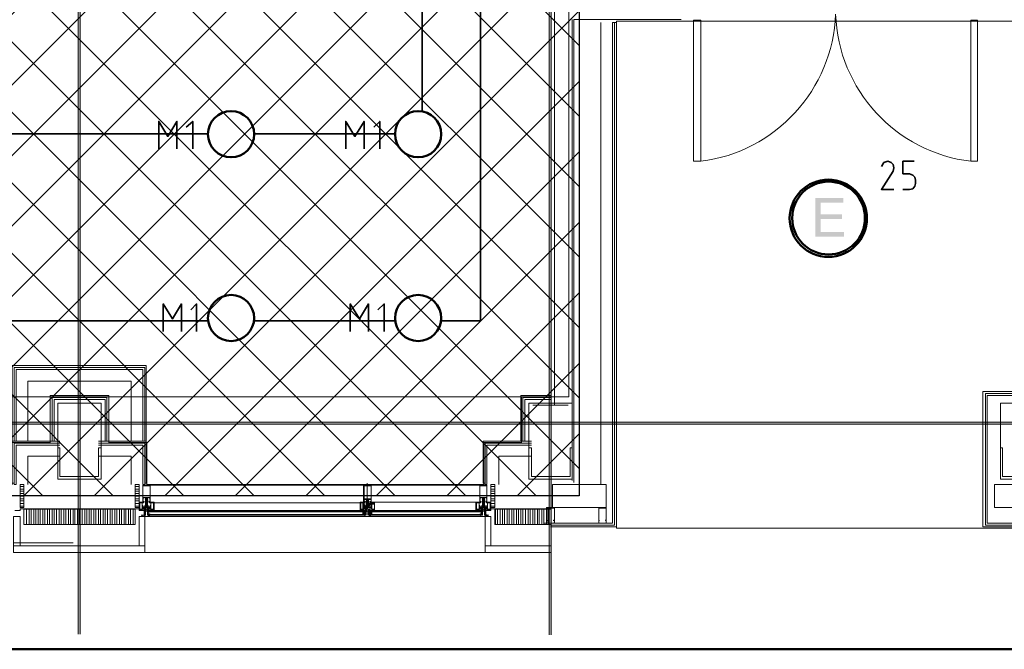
# Model space of a CAD drawing. Header units: millimetres. Extents: x 0.9 to 32.8, y 0.3 to 23.1.
# Tile 27 of 111: x 10.8 to 13.3, y 0.4 to 2. Entities that reach past the tile are written whole.
import ezdxf

# ---------------------------------------------------------------- set-up
doc = ezdxf.new("R2010")
doc.units = ezdxf.units.MM
doc.layers.add('PDF_Geometry', color=9, linetype='Continuous', true_color=0x808080)
doc.layers.add('PDF_Solid Fills', color=7, linetype='Continuous')

msp = doc.modelspace()

# ---------------------------------------------------------------- hatches: boundary and pattern name
h = msp.add_hatch()
h.set_pattern_fill('ANSI37', color=256, scale=0.04)
h.paths.add_polyline_path([(2.3967, 9.448), (12.2573, 9.448), (12.2573, 0.7841), (2.3967, 0.7841)])
at = {"layer": 'PDF_Solid Fills', "transparency": 33554559}
msp.add_hatch(color=256, dxfattribs=at).paths.add_polyline_path([(12.9307, 1.5433), (12.859, 1.5433), (12.859, 1.4449), (12.9323, 1.4449), (12.9323, 1.4566), (12.8723, 1.4566), (12.8723, 1.4899), (12.9273, 1.4899), (12.9273, 1.5016), (12.8723, 1.5016), (12.8723, 1.5316), (12.9307, 1.5316)])
at = {"layer": 'PDF_Solid Fills', "true_color": 0x808080, "transparency": 33554559}
msp.add_hatch(color=8, dxfattribs=at).paths.add_polyline_path([(28.2152, 0.9683), (28.2152, 0.9716), (1.3427, 0.9716), (1.3427, 0.9666), (28.2152, 0.9666)])

# ---------------------------------------------------------------- linework, layer by layer
msp.add_lwpolyline([(2.3967, 9.448), (12.2573, 9.448), (12.2573, 0.7841), (2.3967, 0.7841)], close=True)
at = {"layer": 'PDF_Geometry', "color": 5, "lineweight": 50}
msp.add_lwpolyline([(32.6933, 0.3933), (32.6933, 22.9893), (1.0026, 22.9893), (1.0026, 0.3933)], close=True, dxfattribs=at)
at = {"layer": 'PDF_Geometry', "lineweight": 5}
for points in [[(10.9857, 0.4316), (10.9857, 22.9393), (10.9857, 22.9143), (10.9807, 22.9143), (10.9807, 22.9393), (10.9807, 0.4316)], [(12.1857, 0.43), (12.1857, 22.9375), (12.1857, 22.9143), (12.1807, 22.9143), (12.1807, 22.9375), (12.1807, 0.43)]]:
    msp.add_lwpolyline(points, dxfattribs=at)
at = {"layer": 'PDF_Geometry', "color": 254, "lineweight": 18, "true_color": 0xdcdcdc}
for points in [[(8.6059, 3.0966), (8.6059, 1.0366), (12.2307, 1.0366), (12.2307, 3.0966)], [(14.4189, 0.7016), (14.4189, 1.9933), (12.3523, 1.9933), (12.3523, 0.7016)], [(9.8574, 1.0366), (10.909, 1.0366), (10.909, 0.92), (10.8124, 0.92), (10.8124, 0.8133), (9.954, 0.8133), (9.954, 0.92), (9.8574, 0.92)], [(11.059, 1.0366), (12.1107, 1.0366), (12.1107, 0.92), (12.014, 0.92), (12.014, 0.8133), (11.1557, 0.8133), (11.1557, 0.92), (11.059, 0.92)]]:
    msp.add_lwpolyline(points, close=True, dxfattribs=at)
at = {"layer": 'PDF_Geometry', "color": 7, "lineweight": 35}
for points in [[(11.9057, 1.23), (12.0057, 1.23), (12.0057, 2.5999), (11.9023, 2.6482)], [(11.8573, 2.1183), (11.8573, 1.7633)], [(11.1857, 1.6683), (11.1857, 1.7383), (11.209, 1.6999), (11.2323, 1.7383), (11.2323, 1.6683)], [(11.2724, 1.6683), (11.2724, 1.7383), (11.2557, 1.7233)], [(11.6624, 1.6683), (11.6624, 1.7383), (11.6857, 1.6999), (11.709, 1.7383), (11.709, 1.6683)], [(11.749, 1.6683), (11.749, 1.7383), (11.734, 1.7233)], [(11.3107, 1.7066), (10.714, 1.7066)], [(11.7874, 1.7066), (11.429, 1.7066)], [(13.059, 1.5649), (13.0273, 1.5649), (13.0573, 1.6116), (13.059, 1.6199), (13.0573, 1.6283), (13.0523, 1.6333), (13.044, 1.6366), (13.034, 1.6333), (13.0273, 1.6233)], [(13.0823, 1.5649), (13.099, 1.5649), (13.1073, 1.5666), (13.1123, 1.5733), (13.114, 1.5799), (13.114, 1.5883), (13.1123, 1.5966), (13.1073, 1.6016), (13.099, 1.6049), (13.0823, 1.6049), (13.0823, 1.6366), (13.1106, 1.6366)], [(11.1974, 1.2033), (11.1974, 1.2733), (11.2207, 1.235), (11.244, 1.2733), (11.244, 1.2033)], [(11.2824, 1.2033), (11.2824, 1.2733), (11.2674, 1.2583)], [(11.674, 1.2033), (11.674, 1.2733), (11.6973, 1.235), (11.7207, 1.2733), (11.7207, 1.2033)], [(11.7607, 1.2033), (11.7607, 1.2733), (11.744, 1.2583)], [(10.714, 1.23), (11.3107, 1.23)], [(11.429, 1.23), (11.7874, 1.23)], [(11.159, 0.735), (11.1607, 0.735), (11.159, 0.735)], [(11.1607, 0.7366), (11.1624, 0.735), (11.1607, 0.7366)], [(11.1624, 0.7366), (11.1624, 0.7383)], [(11.7124, 0.735), (11.7124, 0.7366), (11.7107, 0.735)], [(11.7124, 0.7366), (11.7107, 0.735), (11.7107, 0.7366)], [(11.7224, 0.7366), (11.724, 0.735), (11.7224, 0.7366)], [(11.724, 0.735), (11.7224, 0.735)], [(11.724, 0.7366), (11.7257, 0.735), (11.724, 0.7366), (11.7257, 0.7366)], [(12.0057, 0.7366), (12.0057, 0.7383)], [(12.0073, 0.735), (12.0073, 0.7366), (12.0057, 0.735)], [(12.0073, 0.7366), (12.0057, 0.735), (12.0073, 0.7366)]]:
    msp.add_lwpolyline(points, dxfattribs=at)
at = {"layer": 'PDF_Geometry', "lineweight": 18}
for points in [[(12.194, 1.015), (12.194, 2.4216), (12.249, 2.4216), (12.249, 2.0449), (12.5173, 2.0449)], [(12.184, 0.705), (12.3523, 0.705), (12.3523, 1.9899), (12.3423, 1.9899), (12.3423, 0.715), (12.184, 0.715)], [(12.184, 0.71), (12.3473, 0.71), (12.3473, 1.9899)], [(12.239, 0.8233), (12.239, 1.9983)], [(12.244, 0.8183), (12.244, 1.9983), (12.5173, 1.9983)], [(12.3123, 0.8133), (12.3123, 1.9899)], [(10.8124, 0.9233), (10.8124, 1.1166), (10.984, 1.1166), (11.154, 1.1166), (11.154, 0.9233)], [(11.1507, 0.9233), (11.1507, 1.1116), (10.984, 1.1116), (10.8174, 1.1116), (10.8174, 0.9233)], [(11.1457, 0.9233), (11.1457, 1.1066), (10.984, 1.1066), (10.8224, 1.1066), (10.8224, 0.9233)], [(11.1157, 0.9233), (11.1157, 1.0766), (10.8524, 1.0766), (10.8524, 0.9233)], [(10.909, 0.9233), (10.909, 1.04), (10.984, 1.04), (11.059, 1.04), (11.059, 0.9233)], [(10.914, 0.9233), (10.914, 1.035), (10.984, 1.035), (11.054, 1.035), (11.054, 0.9233)], [(10.919, 0.9233), (10.919, 1.03), (10.984, 1.03), (11.049, 1.03), (11.049, 0.9233)], [(12.184, 1.04), (12.109, 1.04), (12.109, 0.9233)], [(12.184, 1.035), (12.114, 1.035), (12.114, 0.9233)], [(12.184, 1.03), (12.119, 1.03), (12.119, 0.9233)], [(12.139, 1.015), (12.229, 1.015)], [(10.8174, 0.8166), (10.8124, 0.8166), (10.8124, 0.9233), (10.934, 0.9233)], [(10.934, 0.9183), (10.8174, 0.9183), (10.8174, 0.8133), (10.8224, 0.8133), (10.8224, 0.9133), (10.934, 0.9133)], [(11.1507, 0.8166), (11.154, 0.8166), (11.154, 0.9233), (11.0324, 0.9233)], [(11.1507, 0.8133), (11.1507, 0.9183), (11.0324, 0.9183)], [(11.1457, 0.8133), (11.1457, 0.9133), (11.0324, 0.9133)], [(12.0173, 0.8166), (12.0123, 0.8166), (12.0123, 0.9233), (12.1357, 0.9233)], [(12.1357, 0.9183), (12.0173, 0.9183), (12.0173, 0.8133), (12.0223, 0.8133), (12.0223, 0.9133), (12.1357, 0.9133)], [(10.8524, 0.8133), (10.8524, 0.885), (10.934, 0.885)], [(11.1157, 0.8133), (11.1157, 0.885), (11.0324, 0.885)], [(12.0524, 0.8133), (12.0524, 0.885), (12.1357, 0.885)], [(10.8424, 0.8083), (10.8324, 0.8083)], [(11.1257, 0.8083), (11.1357, 0.8083)], [(11.154, 0.8116), (12.0123, 0.8116)], [(11.7173, 0.755), (11.7173, 0.7566), (11.7173, 0.7583), (11.7157, 0.7566), (11.7173, 0.7583), (11.719, 0.76), (11.719, 0.7583), (11.719, 0.76), (11.719, 0.7583), (11.719, 0.76), (11.719, 0.7633), (11.719, 0.765), (11.7173, 0.765), (11.7173, 0.7633), (11.7157, 0.7616), (11.7173, 0.76), (11.7157, 0.76), (11.7157, 0.7583), (11.7157, 0.775), (11.709, 0.775), (11.709, 0.77), (11.7124, 0.77), (11.7124, 0.7683), (11.7107, 0.7683), (11.7107, 0.77), (11.709, 0.77), (11.709, 0.7683), (11.7073, 0.7683), (11.7073, 0.8116), (11.7273, 0.8116), (11.7273, 0.7683), (11.7273, 0.77), (11.724, 0.77), (11.724, 0.7683), (11.724, 0.77), (11.7273, 0.77), (11.7273, 0.775), (11.7207, 0.775), (11.7207, 0.7583), (11.7207, 0.76), (11.719, 0.7566), (11.7224, 0.7583), (11.7207, 0.7566), (11.7224, 0.7583), (11.7207, 0.7566), (11.7224, 0.7566), (11.7224, 0.76), (11.7224, 0.7583), (11.7224, 0.7566)], [(11.7173, 0.8166), (11.7173, 0.735)], [(12.0423, 0.8083), (12.0323, 0.8083)], [(10.8424, 0.8016), (10.8324, 0.8016)], [(10.8424, 0.7966), (10.8324, 0.7966)], [(10.8424, 0.79), (10.8324, 0.79)], [(10.8424, 0.7833), (10.8324, 0.7833)], [(11.1257, 0.8016), (11.1357, 0.8016)], [(11.1257, 0.7966), (11.1357, 0.7966)], [(11.1257, 0.79), (11.1357, 0.79)], [(11.1257, 0.7833), (11.1357, 0.7833)], [(12.0423, 0.8016), (12.0323, 0.8016)], [(12.0423, 0.7966), (12.0323, 0.7966)], [(12.0423, 0.79), (12.0323, 0.79)], [(12.0423, 0.7833), (12.0323, 0.7833)], [(10.8424, 0.7766), (10.8324, 0.7766)], [(10.8424, 0.7716), (10.8324, 0.7716)], [(10.8424, 0.765), (10.8324, 0.765)], [(10.8424, 0.7583), (10.8324, 0.7583)], [(11.1257, 0.7766), (11.1357, 0.7766)], [(11.1257, 0.7716), (11.1357, 0.7716)], [(11.1257, 0.765), (11.1357, 0.765)], [(11.1257, 0.7583), (11.1357, 0.7583)], [(11.1474, 0.7516), (11.144, 0.7516), (11.144, 0.755), (11.1524, 0.755), (11.1524, 0.7566), (11.144, 0.7566), (11.144, 0.7583), (11.1457, 0.7583), (11.1457, 0.76), (11.144, 0.76), (11.144, 0.7666), (11.1474, 0.7666), (11.1474, 0.7683), (11.1357, 0.7683), (11.1357, 0.7483), (11.144, 0.7483), (11.144, 0.75)], [(11.144, 0.7533), (11.144, 0.7516), (11.1474, 0.755), (11.1457, 0.755), (11.144, 0.7533), (11.1457, 0.7516), (11.1474, 0.75), (11.149, 0.75), (11.149, 0.755), (11.144, 0.755), (11.144, 0.7516), (11.1474, 0.7516), (11.149, 0.755), (11.1457, 0.7516), (11.149, 0.755), (11.1474, 0.755), (11.149, 0.755), (11.149, 0.7533), (11.1457, 0.755), (11.149, 0.7516), (11.149, 0.75), (11.149, 0.7516), (11.1474, 0.75), (11.1474, 0.7516), (11.144, 0.755)], [(11.1457, 0.755), (11.144, 0.7533), (11.1457, 0.7516), (11.1457, 0.75), (11.149, 0.7533)], [(11.1457, 0.7683), (11.1474, 0.77), (11.1457, 0.7683), (11.1474, 0.77), (11.1457, 0.77), (11.1457, 0.7683), (11.1474, 0.7683), (11.1457, 0.77), (11.1474, 0.7683), (11.1457, 0.7683), (11.1457, 0.77), (11.1457, 0.7716), (11.1457, 0.77)], [(11.149, 0.75), (11.1457, 0.755), (11.149, 0.75)], [(11.149, 0.7416), (11.149, 0.75), (11.1457, 0.75), (11.1457, 0.7516), (11.1457, 0.7533)], [(11.149, 0.7683), (11.149, 0.77)], [(11.154, 0.755), (11.154, 0.7566), (11.1524, 0.7583), (11.1524, 0.76), (11.1524, 0.7583), (11.1507, 0.7566), (11.1524, 0.76), (11.1507, 0.7583), (11.1507, 0.76), (11.1524, 0.76), (11.1524, 0.7583), (11.154, 0.7583), (11.1524, 0.76), (11.1524, 0.7583), (11.154, 0.7566), (11.1507, 0.76)], [(11.1507, 0.7566), (11.1524, 0.7583), (11.1524, 0.7566)], [(11.1524, 0.75), (11.1507, 0.75), (11.1507, 0.755), (11.1557, 0.755)], [(11.1574, 0.7583), (11.1574, 0.76), (11.1574, 0.7583), (11.1557, 0.7566), (11.1557, 0.7583), (11.1557, 0.76), (11.1557, 0.7583), (11.1557, 0.76), (11.1557, 0.7583), (11.1557, 0.7566), (11.1557, 0.7583), (11.1574, 0.7566), (11.1574, 0.7583), (11.1574, 0.7566), (11.1557, 0.7583), (11.154, 0.76), (11.154, 0.7583), (11.1557, 0.7566), (11.1557, 0.755), (11.1524, 0.755), (11.1524, 0.7516), (11.1574, 0.7516)], [(11.154, 0.7566), (11.1557, 0.7583), (11.1557, 0.76), (11.154, 0.7583), (11.1524, 0.7566), (11.1524, 0.7583)], [(11.1557, 0.7583), (11.154, 0.7583), (11.1557, 0.7583)], [(11.159, 0.7583), (11.1574, 0.76), (11.159, 0.7583), (11.159, 0.76), (11.1557, 0.7566)], [(11.1624, 0.7516), (11.1657, 0.7516), (11.1657, 0.755), (11.1574, 0.755), (11.1574, 0.7566), (11.1657, 0.7566), (11.1657, 0.7583), (11.164, 0.7583), (11.164, 0.76), (11.1657, 0.76), (11.1657, 0.7666), (11.1624, 0.7666), (11.1624, 0.7683), (11.174, 0.7683), (11.174, 0.7483), (11.174, 0.7466), (11.699, 0.7466)], [(11.159, 0.7566), (11.1574, 0.7583), (11.159, 0.7566)], [(11.1574, 0.7566), (11.159, 0.7583), (11.1574, 0.7566), (11.159, 0.7583), (11.159, 0.7566)], [(11.1607, 0.7516), (11.1607, 0.75), (11.1624, 0.75), (11.164, 0.7516), (11.1657, 0.7533), (11.164, 0.7516), (11.164, 0.75), (11.1607, 0.75), (11.1607, 0.7433), (11.159, 0.7416), (11.159, 0.74), (11.159, 0.7416), (11.159, 0.735), (11.159, 0.7366), (11.159, 0.735), (11.1574, 0.735), (11.1574, 0.7433), (11.159, 0.7433), (11.159, 0.7483), (11.1574, 0.7483), (11.1574, 0.75), (11.1574, 0.7483), (11.159, 0.7483), (11.159, 0.7516)], [(11.1624, 0.7683), (11.164, 0.7683), (11.164, 0.77), (11.1624, 0.77), (11.164, 0.7683), (11.1624, 0.77), (11.164, 0.7683), (11.1624, 0.7683), (11.164, 0.77), (11.1624, 0.7683), (11.1624, 0.77), (11.1607, 0.7683), (11.1624, 0.7683), (11.1624, 0.77), (11.1624, 0.7716)], [(11.1624, 0.77), (11.1607, 0.77), (11.1607, 0.7683), (11.1607, 0.77), (11.1607, 0.7716)], [(11.1624, 0.7683), (11.1607, 0.7683), (11.1624, 0.7683)], [(11.1657, 0.755), (11.1624, 0.7516), (11.1624, 0.75), (11.1607, 0.75), (11.1607, 0.755), (11.1657, 0.755), (11.1657, 0.7516), (11.1624, 0.7516), (11.1607, 0.755), (11.164, 0.7516), (11.1607, 0.755)], [(11.1657, 0.7533), (11.1657, 0.7516), (11.1624, 0.755), (11.1607, 0.755), (11.1607, 0.7533), (11.164, 0.755), (11.1607, 0.7516), (11.1607, 0.75), (11.1607, 0.7516), (11.1624, 0.75), (11.1607, 0.7533)], [(11.1607, 0.75), (11.164, 0.755), (11.1607, 0.75)], [(11.164, 0.755), (11.1657, 0.7533), (11.164, 0.755), (11.1624, 0.755)], [(11.164, 0.77), (11.164, 0.7716)], [(11.7073, 0.7666), (11.164, 0.7666)], [(11.164, 0.75), (11.164, 0.7516), (11.164, 0.7533)], [(11.699, 0.7666), (11.174, 0.7666)], [(11.7124, 0.7516), (11.7124, 0.75), (11.709, 0.75), (11.709, 0.7516), (11.7073, 0.7516), (11.7073, 0.755), (11.7124, 0.755), (11.7107, 0.755), (11.7157, 0.755), (11.7157, 0.7566), (11.7073, 0.7566), (11.7073, 0.7583), (11.709, 0.7583), (11.709, 0.76), (11.7073, 0.76), (11.7073, 0.7666), (11.7107, 0.7666), (11.7107, 0.7683), (11.699, 0.7683), (11.699, 0.7483), (11.7073, 0.7483), (11.7073, 0.75)], [(11.7073, 0.7683), (11.709, 0.7683), (11.7073, 0.7683), (11.7073, 0.77)], [(11.709, 0.7616), (11.709, 0.7566), (11.709, 0.7616), (11.709, 0.7566), (11.709, 0.755), (11.7124, 0.7533), (11.7107, 0.755), (11.7124, 0.755), (11.709, 0.7516), (11.7124, 0.755), (11.7073, 0.7516), (11.7107, 0.755), (11.709, 0.755), (11.7073, 0.7533), (11.7073, 0.755)], [(11.7073, 0.7533), (11.7073, 0.7516), (11.709, 0.7516), (11.709, 0.75), (11.7124, 0.75), (11.7124, 0.755), (11.7107, 0.755), (11.7124, 0.755), (11.7073, 0.755), (11.7073, 0.7516), (11.7073, 0.7533), (11.709, 0.7516), (11.7107, 0.75), (11.7107, 0.7516)], [(11.709, 0.7533), (11.709, 0.7516), (11.7073, 0.755), (11.7124, 0.75), (11.709, 0.755), (11.7124, 0.7516), (11.7107, 0.75), (11.7124, 0.7516), (11.7124, 0.75)], [(11.709, 0.7683), (11.7107, 0.77), (11.709, 0.7683), (11.709, 0.77), (11.709, 0.7716)], [(11.7124, 0.7533), (11.709, 0.75), (11.7124, 0.75), (11.7124, 0.74), (11.714, 0.74), (11.714, 0.7416), (11.714, 0.735), (11.714, 0.7366), (11.7124, 0.7366), (11.7124, 0.735), (11.714, 0.735), (11.714, 0.7433), (11.7124, 0.7433), (11.7124, 0.7483), (11.7157, 0.7483), (11.7157, 0.75), (11.7157, 0.7483), (11.714, 0.7483), (11.714, 0.7516)], [(11.7107, 0.77), (11.7107, 0.7716)], [(11.7107, 0.755), (11.7107, 0.7666)], [(11.7107, 0.7616), (11.7107, 0.7566)], [(11.7124, 0.7683), (11.7124, 0.77)], [(11.719, 0.755), (11.719, 0.7566), (11.7207, 0.7583), (11.7207, 0.76), (11.7224, 0.7583), (11.7207, 0.76), (11.7224, 0.7566), (11.7207, 0.7583), (11.7207, 0.7566), (11.7224, 0.7566), (11.714, 0.7566), (11.714, 0.76), (11.7157, 0.76), (11.7157, 0.7583), (11.7157, 0.76), (11.719, 0.76), (11.719, 0.7583), (11.7207, 0.7583), (11.7207, 0.76), (11.7224, 0.76)], [(11.719, 0.7566), (11.719, 0.7583), (11.7173, 0.7566), (11.7173, 0.7583), (11.7173, 0.76), (11.7173, 0.7583), (11.7173, 0.76), (11.7173, 0.7583), (11.7157, 0.7566), (11.7157, 0.7583), (11.714, 0.7566), (11.714, 0.7583), (11.714, 0.76), (11.714, 0.7583), (11.7157, 0.76), (11.7157, 0.7583), (11.7173, 0.7566), (11.7173, 0.7583), (11.7157, 0.7583)], [(11.7173, 0.7566), (11.7157, 0.7583), (11.714, 0.76), (11.7157, 0.7566), (11.714, 0.7566), (11.714, 0.7583), (11.7157, 0.7566), (11.714, 0.7583)], [(11.719, 0.7583), (11.719, 0.7566), (11.7173, 0.7583), (11.7157, 0.76)], [(11.719, 0.7533), (11.7157, 0.7533)], [(11.7173, 0.7583), (11.719, 0.7583), (11.7173, 0.7583)], [(11.719, 0.7683), (11.994, 0.7683)], [(11.719, 0.76), (11.719, 0.7583), (11.7207, 0.7583), (11.7207, 0.7566), (11.7207, 0.7583)], [(11.7207, 0.7566), (11.719, 0.7583), (11.7207, 0.7566)], [(11.729, 0.7466), (11.729, 0.7483), (11.7307, 0.7466), (11.729, 0.7483), (11.7307, 0.7466), (11.7307, 0.7483), (11.729, 0.7483), (11.729, 0.7466), (11.7307, 0.7466), (11.7307, 0.7483), (11.729, 0.7483), (11.729, 0.75), (11.729, 0.7483), (11.7357, 0.7483), (11.7357, 0.7683), (11.7257, 0.7683), (11.7257, 0.7666), (11.729, 0.7666), (11.729, 0.76), (11.7273, 0.76), (11.7273, 0.7583), (11.729, 0.7583), (11.729, 0.7566), (11.7207, 0.7566), (11.7207, 0.755), (11.729, 0.755), (11.729, 0.7516), (11.7257, 0.7516), (11.7257, 0.75), (11.724, 0.75)], [(11.724, 0.76), (11.7207, 0.76), (11.7207, 0.7683), (11.7207, 0.76), (11.724, 0.76), (11.724, 0.7616), (11.7207, 0.7616)], [(11.724, 0.77), (11.7273, 0.7683), (11.7257, 0.77), (11.7273, 0.7683), (11.7273, 0.77), (11.7273, 0.7716)], [(11.724, 0.7683), (11.7257, 0.7683), (11.724, 0.7683), (11.7257, 0.7683), (11.7273, 0.77), (11.724, 0.7683), (11.7257, 0.77), (11.724, 0.7683), (11.724, 0.77), (11.7257, 0.77), (11.7273, 0.77)], [(11.7357, 0.765), (11.724, 0.765), (11.724, 0.7633), (11.7357, 0.7633)], [(11.7257, 0.7683), (11.7273, 0.7683), (11.7257, 0.7683)], [(11.7273, 0.75), (11.7273, 0.7516), (11.7273, 0.7533)], [(11.729, 0.7516), (11.729, 0.7533)], [(12.0073, 0.7516), (12.0073, 0.75), (12.004, 0.75), (12.004, 0.7516), (12.0057, 0.7516), (12.0023, 0.7516), (12.0023, 0.755), (12.0107, 0.755), (12.0107, 0.7566), (12.0023, 0.7566), (12.0023, 0.7583), (12.004, 0.7583), (12.004, 0.76), (12.0023, 0.76), (12.0023, 0.7666), (12.0057, 0.7666), (12.0057, 0.7683), (11.994, 0.7683), (11.994, 0.7483), (12.0023, 0.7483), (12.0023, 0.75)], [(12.004, 0.7533), (12.004, 0.7516), (12.0023, 0.7533), (12.004, 0.7516), (12.0057, 0.75), (12.0057, 0.7516), (12.0023, 0.755)], [(12.0023, 0.7533), (12.0023, 0.7516), (12.0057, 0.755), (12.004, 0.755), (12.0023, 0.7533), (12.004, 0.755)], [(12.004, 0.77), (12.004, 0.7683), (12.004, 0.77), (12.004, 0.7716)], [(12.0057, 0.7683), (12.004, 0.77), (12.0057, 0.7683), (12.004, 0.7683), (12.0057, 0.77), (12.004, 0.7683), (12.0057, 0.77), (12.0057, 0.7716)], [(12.0073, 0.75), (12.004, 0.755), (12.0073, 0.75)], [(12.0057, 0.75), (12.0073, 0.7516), (12.0073, 0.75), (12.0073, 0.7516), (12.004, 0.755), (12.0073, 0.7533), (12.0073, 0.755), (12.0057, 0.755)], [(12.0057, 0.7516), (12.0073, 0.755), (12.004, 0.7516), (12.0073, 0.755)], [(12.0073, 0.7533), (12.004, 0.75), (12.0073, 0.75), (12.0073, 0.74), (12.009, 0.74), (12.009, 0.7416), (12.009, 0.735), (12.009, 0.7366), (12.0073, 0.7366), (12.0073, 0.735), (12.0107, 0.735), (12.0107, 0.7433), (12.009, 0.7433), (12.009, 0.7483), (12.0107, 0.7483), (12.0107, 0.75), (12.0107, 0.7483), (12.009, 0.7483), (12.009, 0.7516)], [(12.0057, 0.7683), (12.0073, 0.7683), (12.0057, 0.7683)], [(12.0073, 0.7683), (12.0073, 0.77)], [(12.0123, 0.755), (12.0123, 0.7566), (12.0123, 0.7583), (12.0107, 0.7566), (12.0107, 0.7583), (12.0107, 0.76), (12.0107, 0.7583), (12.0123, 0.7566), (12.009, 0.76), (12.009, 0.7583), (12.0107, 0.76), (12.009, 0.7583), (12.0107, 0.7566), (12.009, 0.7583), (12.0107, 0.7566), (12.0123, 0.7583), (12.0123, 0.76), (12.0123, 0.7583), (12.0107, 0.7583), (12.0107, 0.76), (12.009, 0.76), (12.009, 0.7566), (12.0173, 0.7566), (12.0173, 0.76), (12.0173, 0.7583), (12.0173, 0.7566), (12.0157, 0.7583), (12.0173, 0.7566), (12.0157, 0.76), (12.0173, 0.7583), (12.0173, 0.76)], [(12.0107, 0.7583), (12.009, 0.7566), (12.0107, 0.7583), (12.0123, 0.76), (12.0123, 0.7583)], [(12.009, 0.7566), (12.009, 0.7583)], [(12.0123, 0.7566), (12.0107, 0.7583), (12.0107, 0.76), (12.0123, 0.7583), (12.0123, 0.76)], [(12.0157, 0.75), (12.0173, 0.75), (12.0173, 0.755), (12.0107, 0.755), (12.0157, 0.755), (12.0157, 0.7516), (12.0107, 0.7516)], [(12.0123, 0.7583), (12.014, 0.7583), (12.0123, 0.7583)], [(12.014, 0.755), (12.014, 0.7566), (12.014, 0.7583), (12.014, 0.76), (12.014, 0.7583), (12.014, 0.7566), (12.014, 0.7583), (12.0157, 0.7566)], [(12.0173, 0.7566), (12.0173, 0.7583), (12.0157, 0.7566), (12.0173, 0.7583), (12.0157, 0.7566), (12.0157, 0.7583), (12.0157, 0.76), (12.0157, 0.7583), (12.014, 0.7566)], [(12.014, 0.7583), (12.014, 0.76)], [(12.0207, 0.7516), (12.024, 0.7516), (12.024, 0.755), (12.0157, 0.755), (12.0157, 0.7566), (12.024, 0.7566), (12.024, 0.7583), (12.0223, 0.7583), (12.0223, 0.76), (12.024, 0.76), (12.024, 0.7666), (12.0207, 0.7666), (12.0207, 0.7683), (12.0323, 0.7683), (12.0323, 0.7483)], [(12.019, 0.7516), (12.019, 0.75), (12.0207, 0.75), (12.0223, 0.7516), (12.024, 0.7533), (12.0223, 0.7516), (12.0223, 0.75), (12.019, 0.75), (12.019, 0.7433), (12.0173, 0.7416), (12.0173, 0.74), (12.0173, 0.7416), (12.0173, 0.735), (12.0173, 0.7366), (12.0173, 0.735), (12.0157, 0.735), (12.0157, 0.7433), (12.0173, 0.7433), (12.0173, 0.7483), (12.0157, 0.7483), (12.0157, 0.75), (12.0157, 0.7483), (12.0173, 0.7483), (12.0173, 0.7516)], [(12.0207, 0.7716), (12.0207, 0.77), (12.019, 0.77), (12.019, 0.7716)], [(12.019, 0.7683), (12.019, 0.77), (12.0207, 0.77)], [(12.0207, 0.7683), (12.0223, 0.7683), (12.0207, 0.77), (12.0223, 0.7683), (12.0207, 0.77), (12.019, 0.77)], [(12.0207, 0.7683), (12.019, 0.7683), (12.0207, 0.7683)], [(12.024, 0.755), (12.0207, 0.7516), (12.0207, 0.75), (12.019, 0.75), (12.019, 0.755), (12.024, 0.755), (12.024, 0.7516), (12.0207, 0.7516), (12.019, 0.755), (12.0223, 0.7516), (12.019, 0.755)], [(12.024, 0.7533), (12.024, 0.7516), (12.0207, 0.755), (12.019, 0.755), (12.019, 0.7533), (12.0223, 0.755), (12.019, 0.7516), (12.019, 0.75), (12.019, 0.7516), (12.0207, 0.75), (12.019, 0.7533)], [(12.019, 0.75), (12.0223, 0.755), (12.019, 0.75)], [(12.0207, 0.7683), (12.0223, 0.77), (12.0207, 0.7683)], [(12.0223, 0.755), (12.024, 0.7533), (12.0223, 0.755), (12.0207, 0.755)], [(12.0223, 0.75), (12.0223, 0.7516), (12.0223, 0.7533)], [(12.0423, 0.7766), (12.0323, 0.7766)], [(12.0423, 0.7716), (12.0323, 0.7716)], [(12.0423, 0.765), (12.0323, 0.765)], [(12.0423, 0.7583), (12.0323, 0.7583)], [(10.819, 0.7466), (10.8324, 0.7466), (10.8324, 0.7516), (10.984, 0.7516), (11.1357, 0.7516), (11.1357, 0.7466), (11.1474, 0.7466)], [(10.8424, 0.75), (10.8424, 0.7116), (10.984, 0.7116), (10.984, 0.75), (11.1257, 0.75), (11.1257, 0.7116), (10.984, 0.7116), (10.984, 0.75), (10.8424, 0.75), (10.8424, 0.7116)], [(10.849, 0.7116), (10.849, 0.75)], [(10.8557, 0.7116), (10.8557, 0.75)], [(10.8607, 0.7116), (10.8607, 0.75)], [(10.8674, 0.7116), (10.8674, 0.75)], [(10.8724, 0.7116), (10.8724, 0.75)], [(10.879, 0.7116), (10.879, 0.75)], [(10.884, 0.7116), (10.884, 0.75)], [(10.8907, 0.7116), (10.8907, 0.75)], [(10.8957, 0.7116), (10.8957, 0.75)], [(10.9024, 0.7116), (10.9024, 0.75)], [(10.9074, 0.7116), (10.9074, 0.75)], [(10.914, 0.7116), (10.914, 0.75)], [(10.919, 0.7116), (10.919, 0.75)], [(10.9257, 0.7116), (10.9257, 0.75)], [(10.9324, 0.7116), (10.9324, 0.75)], [(10.9374, 0.7116), (10.9374, 0.75)], [(10.944, 0.7116), (10.944, 0.75)], [(10.949, 0.7116), (10.949, 0.75)], [(10.9557, 0.7116), (10.9557, 0.75)], [(10.9607, 0.7116), (10.9607, 0.75)], [(10.9674, 0.7116), (10.9674, 0.75)], [(10.9724, 0.7116), (10.9724, 0.75)], [(10.979, 0.7116), (10.979, 0.75)], [(10.9907, 0.7116), (10.9907, 0.75)], [(10.9974, 0.7116), (10.9974, 0.75)], [(11.0024, 0.7116), (11.0024, 0.75)], [(11.009, 0.7116), (11.009, 0.75)], [(11.014, 0.7116), (11.014, 0.75)], [(11.0207, 0.7116), (11.0207, 0.75)], [(11.0257, 0.7116), (11.0257, 0.75)], [(11.0324, 0.7116), (11.0324, 0.75)], [(11.0374, 0.7116), (11.0374, 0.75)], [(11.044, 0.7116), (11.044, 0.75)], [(11.049, 0.7116), (11.049, 0.75)], [(11.0557, 0.7116), (11.0557, 0.75)], [(11.0624, 0.7116), (11.0624, 0.75)], [(11.0674, 0.7116), (11.0674, 0.75)], [(11.074, 0.7116), (11.074, 0.75)], [(11.079, 0.7116), (11.079, 0.75)], [(11.0857, 0.7116), (11.0857, 0.75)], [(11.0907, 0.7116), (11.0907, 0.75)], [(11.0974, 0.7116), (11.0974, 0.75)], [(11.1024, 0.7116), (11.1024, 0.75)], [(11.109, 0.7116), (11.109, 0.75)], [(11.114, 0.7116), (11.114, 0.75)], [(11.1207, 0.7116), (11.1207, 0.75)], [(11.149, 0.7516), (11.149, 0.75), (11.1474, 0.75)], [(11.1474, 0.7316), (11.149, 0.7316), (11.149, 0.735), (11.1474, 0.735)], [(11.149, 0.7433), (11.149, 0.7416), (11.1507, 0.7416), (11.149, 0.74), (11.1507, 0.7416), (11.1507, 0.74), (11.1507, 0.7416), (11.1507, 0.735), (11.1507, 0.7366), (11.1507, 0.735), (11.1524, 0.735), (11.1524, 0.7433), (11.1507, 0.7433), (11.1507, 0.7483), (11.1524, 0.7483), (11.1524, 0.75), (11.1524, 0.7483), (11.1507, 0.7483), (11.1507, 0.7516)], [(11.149, 0.7366), (11.1507, 0.7383), (11.149, 0.7366), (11.1507, 0.7383), (11.149, 0.7366), (11.1507, 0.74), (11.149, 0.7383), (11.1507, 0.74), (11.149, 0.7383), (11.1507, 0.74), (11.1507, 0.7416), (11.1507, 0.74), (11.149, 0.74)], [(11.149, 0.74), (11.1507, 0.74), (11.149, 0.74)], [(11.149, 0.735), (11.1507, 0.735), (11.1507, 0.7366)], [(11.149, 0.735), (11.1507, 0.735)], [(11.1507, 0.7466), (11.1507, 0.7483), (11.1507, 0.7466), (11.1507, 0.745)], [(11.1507, 0.7433), (11.1507, 0.745), (11.1507, 0.7433)], [(11.1507, 0.7366), (11.1507, 0.7383)], [(11.1507, 0.735), (11.1507, 0.7366)], [(12.0173, 0.7316), (11.1507, 0.7316)], [(11.1574, 0.75), (11.154, 0.75), (11.154, 0.745)], [(11.1574, 0.745), (11.159, 0.7433), (11.159, 0.745), (11.159, 0.7466), (11.159, 0.7483), (11.159, 0.7466), (11.1574, 0.7466)], [(11.1624, 0.735), (11.159, 0.735), (11.159, 0.7366), (11.1624, 0.7366), (11.1624, 0.7383), (11.1607, 0.7383), (11.159, 0.7366)], [(11.7107, 0.745), (11.1607, 0.745)], [(11.1607, 0.7416), (11.1607, 0.7433)], [(11.7107, 0.7366), (11.1624, 0.7366), (11.7107, 0.7366)], [(11.7107, 0.735), (11.1624, 0.735), (11.7107, 0.735)], [(11.1724, 0.7483), (11.1657, 0.7483), (11.1657, 0.75)], [(11.1674, 0.75), (11.1674, 0.7483), (11.1674, 0.7466), (11.1657, 0.7483), (11.1674, 0.7466), (11.1657, 0.7483), (11.1674, 0.7466), (11.1657, 0.7483), (11.1674, 0.7483), (11.1657, 0.7466), (11.1674, 0.7483), (11.1657, 0.7466), (11.1657, 0.7483)], [(11.709, 0.7416), (11.709, 0.7366), (11.709, 0.7416), (11.709, 0.7366)], [(11.7124, 0.7366), (11.7124, 0.735), (11.7107, 0.735), (11.7107, 0.7466)], [(11.7107, 0.7416), (11.7107, 0.7366)], [(11.714, 0.7466), (11.714, 0.7483), (11.714, 0.7466), (11.714, 0.745)], [(11.714, 0.7433), (11.714, 0.745), (11.714, 0.7433)], [(11.7257, 0.75), (11.724, 0.75), (11.724, 0.7433), (11.7224, 0.7416), (11.7224, 0.74), (11.7224, 0.7416), (11.7224, 0.735), (11.7224, 0.7366), (11.7224, 0.735), (11.7207, 0.735), (11.7207, 0.7433), (11.7224, 0.7433), (11.7224, 0.7483), (11.7207, 0.7483), (11.7207, 0.75), (11.7207, 0.7483), (11.7224, 0.7483), (11.7224, 0.7516), (11.724, 0.7516)], [(11.7224, 0.7483), (11.7224, 0.7466), (11.7207, 0.7466)], [(11.7207, 0.7433), (11.7207, 0.745), (11.7224, 0.745)], [(11.7224, 0.7516), (11.7224, 0.75)], [(11.724, 0.7466), (11.7257, 0.7366), (11.7257, 0.735), (11.7257, 0.7366), (11.7257, 0.7416), (11.7257, 0.7366), (11.7257, 0.7416)], [(11.7257, 0.745), (12.0073, 0.745)], [(11.7257, 0.7366), (12.0057, 0.7366), (11.7257, 0.7366)], [(11.7257, 0.735), (12.0057, 0.735), (11.7257, 0.735)], [(11.7273, 0.7416), (11.7273, 0.7366)], [(11.7357, 0.7483), (11.7357, 0.7466), (11.7357, 0.7483), (11.734, 0.7466), (11.734, 0.7483), (11.7323, 0.7466)], [(11.734, 0.7483), (11.734, 0.7466), (11.734, 0.7483)], [(11.7357, 0.7483), (11.7357, 0.7466), (11.7357, 0.7483)], [(11.7357, 0.7466), (11.994, 0.7466)], [(11.994, 0.7466), (11.994, 0.7483), (11.994, 0.7466)], [(11.999, 0.7466), (11.999, 0.7483), (11.999, 0.7466), (11.999, 0.7483)], [(12.0073, 0.7366), (12.0073, 0.735), (12.0057, 0.735)], [(12.009, 0.7466), (12.009, 0.7483), (12.009, 0.7466), (12.009, 0.745)], [(12.009, 0.7433), (12.009, 0.745), (12.009, 0.7433)], [(12.0107, 0.75), (12.014, 0.75), (12.014, 0.745)], [(12.0157, 0.7466), (12.0157, 0.7483)], [(12.0157, 0.745), (12.0157, 0.7433)], [(12.0173, 0.7433), (12.0173, 0.745), (12.0173, 0.7466), (12.0173, 0.7483)], [(12.019, 0.7366), (12.0173, 0.74), (12.019, 0.7383), (12.0173, 0.74), (12.019, 0.7383), (12.0173, 0.74), (12.019, 0.74), (12.0173, 0.74), (12.0173, 0.7416), (12.0173, 0.74), (12.019, 0.74), (12.0173, 0.7416), (12.019, 0.74)], [(12.019, 0.7316), (12.0173, 0.7333), (12.0207, 0.7316), (12.019, 0.7316), (12.0173, 0.735), (12.019, 0.7333), (12.0173, 0.735), (12.019, 0.735), (12.0173, 0.7383), (12.019, 0.7366), (12.0173, 0.7383), (12.019, 0.7366), (12.0173, 0.7383), (12.0173, 0.7366), (12.0173, 0.735), (12.019, 0.735), (12.0173, 0.735), (12.019, 0.735), (12.019, 0.7333), (12.019, 0.7316), (12.0207, 0.7316), (12.0223, 0.7316), (12.0223, 0.7333), (12.024, 0.7333), (12.024, 0.735), (12.024, 0.7333), (12.024, 0.7316), (12.024, 0.7333), (12.024, 0.735), (12.024, 0.7333), (12.024, 0.735), (12.024, 0.7333), (12.0223, 0.7333), (12.0207, 0.7333), (12.019, 0.7333)], [(12.0173, 0.7383), (12.0173, 0.7366), (12.019, 0.735), (12.0207, 0.735), (12.019, 0.735), (12.019, 0.7333), (12.019, 0.735), (12.019, 0.7333), (12.019, 0.7316), (12.019, 0.7333), (12.019, 0.7316), (12.019, 0.7333), (12.019, 0.735), (12.019, 0.7333), (12.0207, 0.7333), (12.0223, 0.7333), (12.0207, 0.7333), (12.0207, 0.7316), (12.019, 0.7316), (12.019, 0.735), (12.0207, 0.735), (12.0207, 0.7333), (12.0207, 0.735), (12.0207, 0.7333), (12.0207, 0.7316), (12.0207, 0.7333), (12.0207, 0.7316), (12.0207, 0.7333), (12.0207, 0.7316), (12.0207, 0.7333), (12.0207, 0.7316), (12.0207, 0.7333), (12.0207, 0.735), (12.0223, 0.735), (12.0223, 0.7366), (12.0223, 0.735), (12.0223, 0.7366), (12.0223, 0.735), (12.0223, 0.7366), (12.0223, 0.735), (12.0173, 0.735), (12.0173, 0.7316), (12.0223, 0.7316), (12.024, 0.7316), (12.024, 0.735), (12.0223, 0.735), (12.0223, 0.7333), (12.0223, 0.7316), (12.024, 0.7316), (12.0223, 0.7316), (12.0207, 0.7316), (12.0207, 0.7333), (12.0207, 0.735), (12.0207, 0.7333), (12.0207, 0.735), (12.0207, 0.7366), (12.0207, 0.735), (12.0207, 0.7366), (12.0207, 0.735), (12.0207, 0.7366)], [(12.0173, 0.7316), (12.019, 0.7316), (12.0173, 0.7316)], [(12.019, 0.7333), (12.019, 0.735), (12.019, 0.7333)], [(12.0207, 0.7466), (12.0323, 0.7466), (12.0323, 0.7516), (12.184, 0.7516)], [(12.0223, 0.7333), (12.0223, 0.735)], [(12.0223, 0.7316), (12.0223, 0.7333), (12.0223, 0.735)], [(12.0223, 0.7316), (12.0223, 0.7333), (12.0223, 0.735)], [(12.0223, 0.7316), (12.0223, 0.7333), (12.0223, 0.735)], [(12.0223, 0.7316), (12.0223, 0.7333)], [(12.0223, 0.7316), (12.0223, 0.7333)], [(12.0223, 0.7316), (12.0223, 0.7333)], [(12.0223, 0.7316), (12.0223, 0.7333)], [(12.0223, 0.7316), (12.0223, 0.7333)], [(12.0223, 0.7316), (12.0223, 0.7333)], [(12.0223, 0.7316), (12.0223, 0.7333)], [(12.0307, 0.7483), (12.024, 0.7483), (12.024, 0.75)], [(12.184, 0.7116), (12.0423, 0.7116), (12.0423, 0.75), (12.184, 0.75)], [(12.044, 0.7116), (12.044, 0.75)], [(12.049, 0.7116), (12.049, 0.75)], [(12.0557, 0.7116), (12.0557, 0.75)], [(12.0623, 0.7116), (12.0623, 0.75)], [(12.0673, 0.7116), (12.0673, 0.75)], [(12.074, 0.7116), (12.074, 0.75)], [(12.079, 0.7116), (12.079, 0.75)], [(12.0857, 0.7116), (12.0857, 0.75)], [(12.0907, 0.7116), (12.0907, 0.75)], [(12.0973, 0.7116), (12.0973, 0.75)], [(12.1023, 0.7116), (12.1023, 0.75)], [(12.109, 0.7116), (12.109, 0.75)], [(12.114, 0.7116), (12.114, 0.75)], [(12.1207, 0.7116), (12.1207, 0.75)], [(12.1273, 0.7116), (12.1273, 0.75)], [(12.1323, 0.7116), (12.1323, 0.75)], [(12.139, 0.7116), (12.139, 0.75)], [(12.144, 0.7116), (12.144, 0.75)], [(12.1507, 0.7116), (12.1507, 0.75)], [(12.1557, 0.7116), (12.1557, 0.75)], [(12.1623, 0.7116), (12.1623, 0.75)], [(12.1673, 0.7116), (12.1673, 0.75)], [(12.174, 0.7116), (12.174, 0.75)], [(12.179, 0.7116), (12.179, 0.75)], [(10.8157, 0.705), (10.8157, 0.665), (10.9674, 0.665)], [(12.1757, 0.7166), (12.1757, 0.72), (12.1757, 0.7216), (12.1773, 0.7216), (12.1757, 0.7216), (12.1757, 0.715), (12.194, 0.715), (12.194, 0.7216), (12.1907, 0.7216), (12.1923, 0.7216), (12.194, 0.72), (12.194, 0.7166), (12.1923, 0.715), (12.1757, 0.715), (12.1757, 0.7166), (12.1757, 0.715)], [(12.1923, 0.7216), (12.1923, 0.7233)], [(12.324, 0.7216), (12.3257, 0.7216), (12.3257, 0.715), (12.3073, 0.715), (12.3073, 0.7216), (12.309, 0.7216), (12.3073, 0.7216), (12.3073, 0.72), (12.3073, 0.7166), (12.3073, 0.715), (12.309, 0.715), (12.324, 0.715), (12.3257, 0.715), (12.3257, 0.7166), (12.3257, 0.72), (12.3257, 0.7216), (12.324, 0.7216), (12.324, 0.7233)], [(12.184, 0.64), (12.0173, 0.64), (12.0173, 0.6566), (12.184, 0.6566)], [(12.0173, 0.64), (11.1507, 0.64)]]:
    msp.add_lwpolyline(points, dxfattribs=at)
msp.add_lwpolyline([(12.5673, 1.6366, 0.367009), (12.9107, 2.0116, 0.369342), (13.2556, 1.6366)], format="xyb", dxfattribs=at)
for points in [[(12.549, 1.9966), (12.549, 1.6366), (12.5673, 1.6366), (12.5673, 1.9966)], [(13.2556, 1.9966), (13.2723, 1.9966), (13.2723, 1.6366), (13.2556, 1.6366)], [(13.484, 0.705), (13.484, 1.05), (13.2856, 1.05), (13.2856, 0.705)], [(13.479, 0.71), (13.479, 1.045), (13.2923, 1.045), (13.2923, 0.71)], [(13.474, 0.715), (13.474, 1.04), (13.2973, 1.04), (13.2973, 0.715)], [(11.039, 0.8266), (11.039, 1.02), (10.929, 1.02), (10.929, 0.8266)], [(12.239, 0.8266), (12.239, 1.02), (12.129, 1.02), (12.129, 0.8266)], [(13.4406, 0.8266), (13.4406, 1.02), (13.3306, 1.02), (13.3306, 0.8266)], [(10.984, 0.8266), (10.929, 0.8266), (10.929, 0.9066), (10.934, 0.9066), (10.934, 0.8333), (10.984, 0.8333), (11.0324, 0.8333), (11.0324, 0.9066), (11.039, 0.9066), (11.039, 0.8266)], [(12.184, 0.8266), (12.239, 0.8266), (12.239, 0.9066), (12.234, 0.9066), (12.234, 0.8333), (12.184, 0.8333), (12.1357, 0.8333), (12.1357, 0.9066), (12.129, 0.9066), (12.129, 0.8266)], [(13.3856, 0.8266), (13.3306, 0.8266), (13.3306, 0.9066), (13.3356, 0.9066), (13.3356, 0.8333), (13.3856, 0.8333), (13.434, 0.8333), (13.434, 0.9066), (13.4406, 0.9066), (13.4406, 0.8266)], [(10.8424, 0.755), (10.8424, 0.8133), (10.8324, 0.8133), (10.8324, 0.755)], [(11.1357, 0.755), (11.1357, 0.8133), (11.1257, 0.8133), (11.1257, 0.755)], [(11.1457, 0.8133), (11.1507, 0.8133)], [(11.1574, 0.7616), (11.1574, 0.7583), (11.1557, 0.7583), (11.1574, 0.7583), (11.1574, 0.76), (11.1557, 0.76), (11.1557, 0.765), (11.154, 0.765), (11.154, 0.76), (11.1524, 0.76), (11.1524, 0.7583), (11.154, 0.7583), (11.1524, 0.7583), (11.1524, 0.78), (11.1457, 0.78), (11.1457, 0.7766), (11.149, 0.7766), (11.1457, 0.7766), (11.1457, 0.77), (11.149, 0.77), (11.149, 0.7683), (11.1474, 0.7683), (11.1474, 0.77), (11.149, 0.77), (11.1457, 0.77), (11.1457, 0.7683), (11.1457, 0.8116), (11.164, 0.8116), (11.164, 0.7683), (11.164, 0.77), (11.1607, 0.77), (11.1624, 0.77), (11.1624, 0.7683), (11.1607, 0.7683), (11.1607, 0.77), (11.164, 0.77), (11.164, 0.7766), (11.1607, 0.7766), (11.164, 0.7766), (11.164, 0.78), (11.1574, 0.78)], [(11.164, 0.78), (11.164, 0.81), (11.1457, 0.81), (11.1457, 0.78)], [(11.7273, 0.7766), (11.7273, 0.81), (11.709, 0.81), (11.709, 0.7766)], [(12.0107, 0.7616), (12.0107, 0.7583), (12.0123, 0.7583), (12.0107, 0.7583), (12.0107, 0.76), (12.0123, 0.76), (12.0123, 0.765), (12.014, 0.765), (12.014, 0.76), (12.0157, 0.76), (12.0157, 0.7583), (12.014, 0.7583), (12.0157, 0.7583), (12.0157, 0.78), (12.0223, 0.78), (12.0223, 0.7766), (12.019, 0.7766), (12.0223, 0.7766), (12.0223, 0.77), (12.019, 0.77), (12.019, 0.7683), (12.0207, 0.7683), (12.0207, 0.77), (12.019, 0.77), (12.0223, 0.77), (12.0223, 0.7683), (12.0223, 0.8116), (12.004, 0.8116), (12.004, 0.7683), (12.004, 0.77), (12.0073, 0.77), (12.0057, 0.77), (12.0057, 0.7683), (12.0073, 0.7683), (12.0073, 0.77), (12.004, 0.77), (12.004, 0.7766), (12.0073, 0.7766), (12.004, 0.7766), (12.004, 0.78), (12.0107, 0.78)], [(12.0223, 0.78), (12.0223, 0.81), (12.004, 0.81), (12.004, 0.78)], [(12.0423, 0.755), (12.0423, 0.8133), (12.0323, 0.8133), (12.0323, 0.755)], [(12.3257, 0.755), (12.3257, 0.8133), (12.189, 0.8133), (12.189, 0.755)], [(13.454, 0.755), (13.454, 0.8133), (13.3156, 0.8133), (13.3156, 0.755)], [(11.1557, 0.7666), (11.1557, 0.78), (11.154, 0.78), (11.154, 0.7666)], [(12.014, 0.7666), (12.014, 0.78), (12.0123, 0.78), (12.0123, 0.7666)], [(11.144, 0.7666), (11.1374, 0.7666), (11.1374, 0.75), (11.144, 0.75)], [(11.1474, 0.7716), (11.1474, 0.77), (11.1474, 0.7683), (11.149, 0.7683), (11.1474, 0.7683), (11.1474, 0.77)], [(11.1474, 0.77), (11.149, 0.7683), (11.1474, 0.7683)], [(11.1507, 0.7583), (11.1507, 0.7566), (11.1507, 0.7583), (11.1524, 0.7566), (11.1507, 0.7583), (11.1524, 0.7566), (11.154, 0.7583), (11.154, 0.7566), (11.154, 0.7583), (11.154, 0.76), (11.154, 0.7583), (11.154, 0.76), (11.1557, 0.76), (11.1557, 0.7583), (11.1574, 0.7583), (11.1574, 0.76), (11.159, 0.76), (11.159, 0.7566), (11.1507, 0.7566), (11.1507, 0.76)], [(11.1524, 0.7516), (11.1574, 0.7516), (11.1574, 0.755), (11.1524, 0.755)], [(11.1574, 0.7483), (11.1574, 0.755), (11.154, 0.755), (11.159, 0.755), (11.159, 0.7483)], [(11.159, 0.7583), (11.159, 0.7566)], [(11.164, 0.77), (11.164, 0.7683)], [(11.1657, 0.7666), (11.1724, 0.7666), (11.1724, 0.75), (11.1657, 0.75)], [(11.7057, 0.7666), (11.7007, 0.7666), (11.7007, 0.75), (11.7057, 0.75)], [(11.709, 0.7566), (11.709, 0.7616), (11.7057, 0.7616), (11.7057, 0.7566)], [(11.7073, 0.7566), (11.7073, 0.7616), (11.7057, 0.7616), (11.7057, 0.7566)], [(11.709, 0.77), (11.7107, 0.77), (11.7107, 0.7683), (11.7124, 0.7683), (11.7073, 0.7683), (11.709, 0.7683)], [(11.7107, 0.77), (11.7107, 0.7683), (11.709, 0.77), (11.7107, 0.7683), (11.7124, 0.7683), (11.7107, 0.7683)], [(11.714, 0.7566), (11.7157, 0.7583), (11.7173, 0.76), (11.7157, 0.7583)], [(11.7157, 0.75), (11.7157, 0.755), (11.719, 0.755), (11.714, 0.755), (11.714, 0.75)], [(11.719, 0.7666), (11.719, 0.775), (11.7157, 0.775), (11.7157, 0.7666)], [(11.719, 0.7516), (11.7157, 0.7516), (11.7157, 0.755), (11.719, 0.755)], [(11.7273, 0.7616), (11.7273, 0.765), (11.7223, 0.765), (11.7223, 0.7616)], [(11.7257, 0.77), (11.7273, 0.77), (11.7273, 0.7683), (11.724, 0.7683), (11.724, 0.77)], [(11.7273, 0.76), (11.7273, 0.7666), (11.729, 0.7666), (11.7273, 0.765), (11.7273, 0.7616), (11.729, 0.76)], [(11.729, 0.7666), (11.7357, 0.7666), (11.7357, 0.75), (11.729, 0.75)], [(12.0023, 0.7666), (11.9957, 0.7666), (11.9957, 0.75), (12.0023, 0.75)], [(12.0023, 0.7516), (12.0057, 0.7516), (12.004, 0.7516), (12.004, 0.75), (12.0073, 0.75), (12.0073, 0.755), (12.0023, 0.755)], [(12.0057, 0.77), (12.0057, 0.7683), (12.0073, 0.7683), (12.004, 0.7683), (12.004, 0.77)], [(12.0057, 0.77), (12.0073, 0.7683), (12.0057, 0.7683)], [(12.0107, 0.7483), (12.0107, 0.755), (12.014, 0.755), (12.009, 0.755), (12.009, 0.7483)], [(12.014, 0.7516), (12.0107, 0.7516), (12.0107, 0.755), (12.0157, 0.755), (12.0157, 0.7516)], [(12.0123, 0.7583), (12.014, 0.7566), (12.0173, 0.76), (12.0157, 0.76), (12.0157, 0.7583), (12.014, 0.7583), (12.014, 0.76), (12.0123, 0.76), (12.014, 0.7583), (12.0157, 0.7566), (12.014, 0.7583), (12.014, 0.76), (12.014, 0.7583), (12.0123, 0.7566)], [(12.0207, 0.77), (12.0223, 0.77), (12.0223, 0.7683), (12.019, 0.7683), (12.0207, 0.7683)], [(12.019, 0.7683), (12.0207, 0.7683), (12.0207, 0.77)], [(12.0223, 0.7716), (12.0223, 0.77)], [(12.024, 0.7666), (12.0307, 0.7666), (12.0307, 0.75), (12.024, 0.75)], [(12.174, 0.755), (12.194, 0.755), (12.194, 0.715), (12.199, 0.715), (12.194, 0.715), (12.194, 0.7533), (12.1757, 0.7533), (12.1757, 0.715), (12.169, 0.715), (12.174, 0.715)], [(12.3073, 0.755), (12.3257, 0.755), (12.3257, 0.715), (12.3323, 0.715), (12.3257, 0.715), (12.3257, 0.7533), (12.3073, 0.7533), (12.3073, 0.715), (12.3007, 0.715), (12.3073, 0.715)], [(10.8324, 0.6566), (10.8324, 0.7316), (10.8157, 0.7316), (10.8157, 0.6566)], [(11.1507, 0.6566), (11.1507, 0.7316), (11.1357, 0.7316), (11.1357, 0.6566)], [(11.149, 0.735), (11.1407, 0.735), (11.149, 0.735), (11.149, 0.7483)], [(11.1507, 0.7316), (11.1457, 0.7316), (11.144, 0.7316), (11.144, 0.735), (11.1457, 0.735), (11.1507, 0.735)], [(11.1507, 0.7383), (11.149, 0.735), (11.1507, 0.7366)], [(11.1507, 0.735), (11.149, 0.735)], [(11.1507, 0.7483), (11.1507, 0.7433), (11.1524, 0.7433), (11.1524, 0.745), (11.1557, 0.745), (11.1524, 0.745), (11.1524, 0.7483)], [(11.159, 0.7483), (11.159, 0.7433), (11.1574, 0.7433), (11.1574, 0.745), (11.154, 0.745), (11.1574, 0.745), (11.1574, 0.7483)], [(11.1607, 0.7466), (11.7107, 0.7466)], [(11.1607, 0.7433), (11.7107, 0.7433)], [(11.1674, 0.7466), (11.1674, 0.7483), (11.1657, 0.7483), (11.1657, 0.7466)], [(11.169, 0.7483), (11.169, 0.7466), (11.169, 0.7483), (11.169, 0.7466)], [(11.1707, 0.7483), (11.1707, 0.7466), (11.1707, 0.7483), (11.1707, 0.7466)], [(11.1724, 0.7466), (11.1724, 0.7483), (11.1724, 0.7466), (11.1724, 0.7483)], [(11.709, 0.7366), (11.709, 0.7433), (11.7057, 0.7433), (11.7057, 0.7366)], [(11.7073, 0.7383), (11.7073, 0.7416), (11.7057, 0.7416), (11.7057, 0.7383)], [(11.7107, 0.7366), (11.7107, 0.735), (11.7107, 0.7366), (11.7124, 0.7366), (11.7124, 0.7383), (11.7107, 0.7383)], [(11.714, 0.7483), (11.7124, 0.7483), (11.7124, 0.7433), (11.714, 0.7433), (11.7157, 0.745), (11.719, 0.745), (11.7157, 0.745)], [(11.7224, 0.7483), (11.7224, 0.7433), (11.7207, 0.7433), (11.7207, 0.745), (11.7173, 0.745), (11.7207, 0.745), (11.7207, 0.7483)], [(11.7224, 0.7433), (11.7224, 0.745), (11.7207, 0.745), (11.7207, 0.7433)], [(11.7224, 0.735), (11.7257, 0.735), (11.7257, 0.7466), (12.0073, 0.7466), (11.7257, 0.7466), (11.7224, 0.7366)], [(11.7257, 0.7366), (11.7224, 0.7366), (11.7224, 0.7416), (11.724, 0.7416), (11.724, 0.7466), (11.7257, 0.7466)], [(11.7224, 0.7366), (11.7257, 0.7366), (11.724, 0.7383), (11.7224, 0.7383)], [(12.0073, 0.7433), (11.7257, 0.7433)], [(11.729, 0.7366), (11.729, 0.7433), (11.7273, 0.7433), (11.7273, 0.7366)], [(11.729, 0.7383), (11.729, 0.7416), (11.7273, 0.7416), (11.7273, 0.7383)], [(11.729, 0.7466), (11.7307, 0.7483), (11.729, 0.7466), (11.7307, 0.7483)], [(11.7323, 0.7483), (11.7323, 0.7466), (11.7323, 0.7483), (11.7323, 0.7466)], [(11.9957, 0.7466), (11.9957, 0.7483), (11.9957, 0.7466), (11.9957, 0.7483)], [(11.9973, 0.7483), (11.9973, 0.7466), (11.9973, 0.7483), (11.9973, 0.7466)], [(12.0023, 0.7466), (12.0023, 0.7483), (12.0007, 0.7483), (12.0007, 0.7466)], [(12.0007, 0.7483), (12.0007, 0.7466), (12.0007, 0.7483), (12.0023, 0.7466), (12.0007, 0.7483), (12.0023, 0.7466), (12.0023, 0.7483)], [(12.0023, 0.7483), (12.0007, 0.7466), (12.0023, 0.7483), (12.0007, 0.7466)], [(12.0073, 0.7366), (12.0073, 0.7383), (12.0057, 0.7383), (12.0057, 0.7366)], [(12.009, 0.7483), (12.009, 0.7433), (12.0107, 0.7433), (12.0107, 0.745), (12.014, 0.745), (12.0107, 0.745), (12.0107, 0.7483)], [(12.0173, 0.7483), (12.0173, 0.7433), (12.0157, 0.7433), (12.0157, 0.745), (12.0123, 0.745), (12.0157, 0.745), (12.0157, 0.7483)], [(12.0173, 0.7483), (12.0173, 0.7466)], [(12.019, 0.7433), (12.019, 0.7416), (12.0173, 0.7416), (12.019, 0.7416)], [(12.0323, 0.6566), (12.0323, 0.7316), (12.0173, 0.7316), (12.0173, 0.6566)], [(12.019, 0.735), (12.0273, 0.735), (12.019, 0.735), (12.019, 0.7483)], [(12.0207, 0.735), (12.0207, 0.7333), (12.0207, 0.7316), (12.0207, 0.7333)], [(12.0223, 0.735), (12.0223, 0.7333)], [(12.0223, 0.735), (12.0223, 0.7333)], [(10.984, 0.6566), (11.1507, 0.6566), (11.1507, 0.64), (10.984, 0.64), (10.8157, 0.64), (10.8157, 0.6566)]]:
    msp.add_lwpolyline(points, close=True, dxfattribs=at)
at = {"layer": 'PDF_Geometry', "lineweight": 5}
msp.add_lwpolyline([(28.2152, 0.9683), (28.2152, 0.9716), (1.3427, 0.9716), (1.3427, 0.9666), (28.2152, 0.9666)], close=True, dxfattribs=at)
at = {"layer": 'PDF_Geometry', "color": 7, "lineweight": 35}
msp.add_lwpolyline([(11.159, 0.7366), (11.1607, 0.7366), (11.1607, 0.735)], close=True, dxfattribs=at)
at = {"layer": 'PDF_Geometry', "color": 3, "lineweight": 50}
for centre in [(11.3702, 1.7057), (11.8468, 1.7057), (11.3702, 1.2374), (11.8468, 1.2374)]:
    msp.add_circle(centre, 0.0588, dxfattribs=at)
at = {"layer": 'PDF_Geometry', "color": 4, "lineweight": 50}
for centre, radius in [((12.8921, 1.4914), 0.0985), ((12.8928, 1.4921), 0.0928)]:
    msp.add_circle(centre, radius, dxfattribs=at)
at = {"layer": 'PDF_Solid Fills', "color": 8, "lineweight": 5, "true_color": 0x808080, "transparency": 33554559}
for points in [[(10.9857, 0.4316), (10.9857, 22.9393), (10.9807, 0.4316), (10.9807, 22.9393)], [(12.1857, 0.43), (12.1857, 22.9376), (12.1807, 0.43), (12.1807, 22.9376)]]:
    msp.add_solid(points, dxfattribs=at)

doc.saveas('drawing.dxf')
